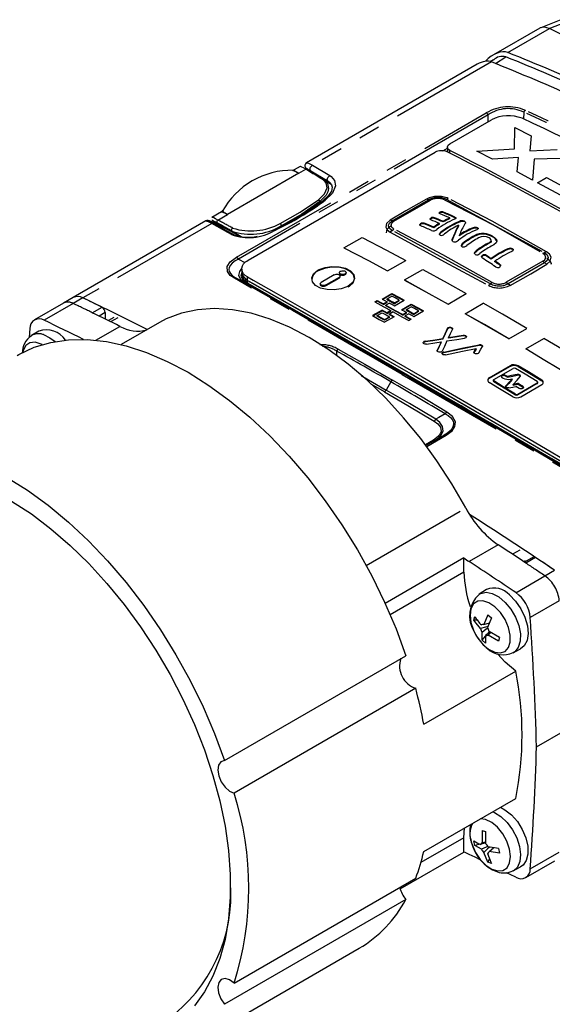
# Model space of a CAD drawing. Extents: x 5 to 415, y 5 to 292.
# Tile 11 of 29: x 176 to 208, y 34 to 92. Entities that reach past the tile are written whole.
import ezdxf

# ---------------------------------------------------------------- set-up
doc = ezdxf.new("R2010")
doc.units = 0
doc.linetypes.add('PHANTOM', pattern=[12.7, 6.35, -1.27, 1.27, -1.27, 1.27, -1.27])
doc.layers.get('0').update_dxf_attribs({"linetype": 'CONTINUOUS'})

msp = doc.modelspace()

# ---------------------------------------------------------------- linework, layer by layer
at = {"color": 7, "linetype": 'CONTINUOUS'}
for p, q in [((208.007, 91.66), (206.843, 91.189)), ((206.784, 91.17), (204.079, 89.609)), ((207.345, 91.14), (207.342, 91.141)), ((204.073, 89.318), (203.893, 89.198)), ((203.129, 89.06), (193.158, 83.304)), ((201.523, 84.4), (203.96, 85.807)), ((201.385, 84.197), (201.396, 83.985)), ((189.74, 77.611), (200.662, 83.917)), ((201.396, 83.986), (201.399, 83.927)), ((201.407, 83.94), (201.403, 83.985)), ((192.773, 83.082), (192.428, 82.882)), ((194.618, 82.015), (194.166, 82.315)), ((194.127, 81.097), (194.13, 81.099)), ((188.184, 80.432), (187.625, 80.11)), ((200.412, 80.029), (200.41, 80.062)), ((200.629, 80.047), (200.627, 80.089)), ((200.948, 80.373), (200.915, 80.353)), ((200.948, 80.373), (200.947, 80.407)), ((201.169, 80.374), (201.168, 80.416)), ((201.523, 80.039), (201.521, 80.081)), ((201.825, 80.09), (201.823, 80.133)), ((187.267, 79.903), (179.514, 75.427)), ((188.907, 79.2), (187.752, 79.772)), ((187.838, 79.788), (189.296, 78.986)), ((191.303, 79.399), (191.207, 79.354)), ((191.305, 79.401), (191.303, 79.399)), ((191.656, 79.574), (191.685, 79.618)), ((199.818, 79.699), (199.816, 79.741)), ((200.038, 79.725), (200.037, 79.767)), ((200.586, 79.496), (200.584, 79.538)), ((200.921, 79.719), (200.919, 79.76)), ((201.133, 79.843), (201.131, 79.885)), ((202.035, 79.616), (202.033, 79.658)), ((202.085, 79.833), (202.084, 79.875)), ((202.887, 79.459), (202.886, 79.501)), ((203.152, 79.459), (203.151, 79.502)), ((195.342, 78.33), (196.403, 78.943)), ((201.708, 78.87), (201.707, 78.912)), ((202.089, 79.039), (202.088, 79.08)), ((203.538, 79.13), (203.537, 79.172)), ((204.018, 78.971), (204.017, 79.013)), ((195.342, 78.33), (195.342, 78.327)), ((202.295, 78.556), (202.294, 78.598)), ((203.948, 78.726), (203.947, 78.791)), ((204.919, 78.23), (204.918, 78.272)), ((205.201, 78.229), (205.2, 78.27)), ((203.059, 78.105), (203.058, 78.147)), ((203.43, 77.846), (203.429, 77.888)), ((203.67, 77.847), (203.669, 77.889)), ((203.937, 77.67), (203.67, 77.846)), ((203.937, 77.671), (203.936, 77.712)), ((189.368, 77.087), (189.379, 76.875)), ((197.89, 76.987), (198.951, 77.599)), ((197.89, 76.984), (198.951, 77.596)), ((198.951, 77.599), (198.951, 77.596)), ((204.167, 77.516), (204.167, 77.557)), ((204.434, 77.334), (204.434, 77.376)), ((189.371, 76.87), (189.38, 76.704)), ((194.774, 76.754), (194.011, 76.314)), ((195.057, 76.605), (194.294, 76.164)), ((194.295, 76.123), (195.059, 76.564)), ((195.071, 76.877), (195.073, 76.835)), ((195.116, 76.645), (195.114, 76.687)), ((195.469, 76.849), (195.468, 76.891)), ((197.89, 76.987), (197.89, 76.984)), ((198.881, 76.452), (199.942, 77.064)), ((193.954, 76.233), (193.956, 76.19)), ((198.881, 76.452), (198.882, 76.449)), ((179.514, 75.427), (178.948, 75.101)), ((197.577, 75.338), (198.143, 75.665)), ((198.143, 75.623), (197.614, 75.318)), ((197.858, 75.342), (198.143, 75.507)), ((198.143, 75.623), (198.143, 75.665)), ((201.431, 75.044), (202.492, 75.656)), ((201.431, 75.041), (202.492, 75.653)), ((202.492, 75.656), (202.492, 75.653)), ((178.948, 75.101), (177.251, 74.121)), ((197.15, 75.171), (197.29, 75.252)), ((197.291, 75.211), (197.187, 75.151)), ((197.291, 75.211), (197.29, 75.252)), ((197.861, 75.183), (197.645, 75.059)), ((197.646, 75.017), (197.645, 75.059)), ((197.646, 75.017), (197.862, 75.142)), ((198.001, 75.106), (197.786, 74.982)), ((197.787, 74.94), (197.786, 74.982)), ((197.859, 75.301), (197.858, 75.342)), ((197.862, 75.142), (197.861, 75.183)), ((198.285, 74.95), (198.851, 75.277)), ((198.285, 75.108), (198.57, 75.273)), ((198.286, 75.067), (198.285, 75.108)), ((198.571, 75.232), (198.286, 75.067)), ((198.571, 75.232), (198.57, 75.273)), ((198.71, 74.716), (199.276, 75.042)), ((199.276, 75.001), (198.747, 74.695)), ((198.991, 74.719), (199.276, 74.883)), ((199.276, 75.001), (199.276, 75.042)), ((201.431, 75.044), (201.431, 75.041)), ((202.423, 74.484), (203.484, 75.096)), ((181.389, 74.552), (181.389, 74.168)), ((181.896, 74.254), (181.569, 74.077)), ((197.572, 74.698), (197.006, 74.371)), ((197.043, 74.351), (197.573, 74.657)), ((197.287, 74.375), (197.572, 74.54)), ((197.288, 74.334), (197.287, 74.375)), ((197.573, 74.657), (197.572, 74.698)), ((198.28, 74.307), (197.714, 73.981)), ((197.714, 74.139), (197.999, 74.304)), ((198, 74.263), (197.715, 74.098)), ((198.071, 74.666), (197.856, 74.542)), ((197.856, 74.501), (198.072, 74.625)), ((197.856, 74.501), (197.856, 74.542)), ((198.212, 74.589), (197.996, 74.464)), ((197.997, 74.423), (197.996, 74.464)), ((198, 74.263), (197.999, 74.304)), ((198.072, 74.625), (198.071, 74.666)), ((198.994, 74.558), (198.778, 74.434)), ((198.779, 74.392), (198.778, 74.434)), ((198.779, 74.392), (198.995, 74.517)), ((199.135, 74.48), (198.919, 74.355)), ((198.92, 74.314), (198.919, 74.355)), ((198.992, 74.677), (198.991, 74.719)), ((198.995, 74.517), (198.994, 74.558)), ((199.418, 74.322), (199.984, 74.648)), ((199.418, 74.481), (199.703, 74.646)), ((199.419, 74.44), (199.418, 74.481)), ((199.704, 74.605), (199.419, 74.44)), ((199.704, 74.605), (199.703, 74.646)), ((202.423, 74.484), (202.423, 74.481)), ((184.555, 73.964), (182.325, 72.677)), ((197.715, 74.098), (197.714, 74.139)), ((199.133, 74.077), (199.274, 74.158)), ((176.985, 73.61), (176.948, 73.093)), ((177.501, 73.467), (177.085, 73.202)), ((201.452, 73.046), (201.452, 73.087)), ((204.974, 73.011), (206.035, 73.624)), ((204.974, 73.008), (206.034, 73.62)), ((206.035, 73.624), (206.034, 73.62)), ((201.028, 72.801), (201.028, 72.842)), ((201.117, 72.994), (201.117, 73.035)), ((204.974, 73.011), (204.974, 73.008)), ((205.966, 72.426), (207.026, 73.039)), ((203.058, 72.408), (203.058, 72.449)), ((205.966, 72.426), (205.966, 72.423)), ((203.827, 70.732), (205.065, 71.447)), ((205.064, 71.406), (203.827, 70.692)), ((204.093, 70.636), (205.224, 71.289)), ((204.578, 70.757), (204.644, 70.717)), ((204.895, 70.776), (204.895, 70.816)), ((204.065, 70.596), (204.065, 70.555)), ((204.803, 70.225), (204.795, 70.212)), ((205.07, 70.657), (205.18, 70.679)), ((205.18, 70.638), (205.18, 70.679)), ((205.228, 70.313), (205.478, 70.364)), ((205.228, 70.313), (205.229, 70.354)), ((205.479, 70.404), (205.229, 70.354)), ((205.573, 70.12), (205.387, 70.233)), ((206.64, 70.395), (205.508, 69.742)), ((205.509, 69.782), (206.641, 70.435)), ((205.669, 69.622), (206.906, 70.337)), ((206.668, 70.435), (206.669, 70.476)), ((201.204, 67.389), (200.139, 66.774)), ((202.355, 60.219), (197.748, 57.56)), ((202.355, 59.381), (202.355, 60.219)), ((206.402, 60.257), (205.894, 59.964)), ((203.664, 58.363), (203.248, 58.099)), ((202.939, 56.572), (202.987, 56.783)), ((203.137, 56.57), (202.939, 56.572)), ((203.75, 56.89), (203.521, 56.318)), ((203.521, 56.318), (203.841, 56.426)), ((203.957, 56.715), (203.728, 56.143)), ((203.75, 56.89), (203.957, 56.715)), ((203.468, 56.326), (203.37, 56.297)), ((203.413, 55.418), (203.416, 55.859)), ((203.722, 55.762), (203.847, 55.901)), ((203.773, 55.705), (203.918, 55.859)), ((204.43, 55.56), (203.821, 55.916)), ((203.413, 55.418), (203.621, 55.65)), ((203.619, 55.243), (203.413, 55.418)), ((204.382, 55.35), (203.773, 55.705)), ((204.43, 55.56), (204.382, 55.35)), ((203.648, 54.98), (203.73, 54.918)), ((205.226, 54.672), (205.663, 54.9)), ((188.353, 48.379), (198.959, 54.502)), ((200.004, 50.494), (205.378, 53.597)), ((199.534, 52.598), (188.927, 46.475)), ((206.598, 49.175), (208.295, 50.155)), ((200.004, 43.059), (205.378, 46.161)), ((202.355, 43.867), (202.393, 44.438)), ((202.355, 43.029), (202.355, 43.867)), ((203.413, 44.291), (203.619, 44.227)), ((203.413, 44.291), (203.416, 43.585)), ((203.619, 44.227), (203.622, 43.522)), ((202.987, 43.417), (202.939, 43.683)), ((203.29, 43.481), (202.987, 43.417)), ((203.416, 43.585), (203.622, 43.634)), ((203.622, 43.551), (203.439, 43.513)), ((204.382, 43.24), (203.773, 43.327)), ((203.821, 43.061), (204.074, 43.284)), ((204.382, 43.24), (204.43, 42.974)), ((198.628, 40.877), (202.355, 43.029)), ((203.75, 42.43), (203.521, 43.004)), ((203.795, 43.005), (203.728, 42.941)), ((203.75, 42.43), (203.853, 42.612)), ((204.43, 42.974), (203.821, 43.061)), ((203.957, 42.366), (203.75, 42.43)), ((205.226, 41.934), (205.663, 42.162)), ((205.963, 41.536), (207.66, 42.516)), ((188.927, 35.375), (199.534, 41.498)), ((198.959, 40.258), (188.353, 34.135)), ((185.626, 31.282), (196.232, 37.405))]:
    msp.add_line(p, q, dxfattribs=at)
at = {"color": 8, "linetype": 'PHANTOM'}
for p, q in [((204.918, 89.739), (207.345, 91.14)), ((203.968, 89.19), (193.507, 83.151)), ((204.202, 89.097), (204.801, 89.482)), ((189.065, 77.783), (203.661, 86.209)), ((203.769, 86.101), (189.173, 77.675)), ((203.767, 85.696), (203.769, 86.101)), ((205.844, 86.259), (205.842, 85.853)), ((205.307, 84.109), (205.33, 85.354)), ((205.33, 85.354), (206.278, 84.868)), ((206.278, 84.868), (206.201, 83.99)), ((201.122, 83.999), (201.387, 84.152)), ((201.396, 83.988), (201.338, 83.954)), ((201.531, 83.862), (201.522, 84.019)), ((203.112, 83.987), (205.307, 84.109)), ((204.024, 83.518), (203.112, 83.987)), ((206.201, 83.99), (207.798, 84.074)), ((205.545, 83.611), (204.024, 83.518)), ((205.456, 82.771), (205.545, 83.611)), ((206.465, 83.504), (206.369, 82.287)), ((208.747, 83.571), (206.465, 83.504)), ((192.698, 82.684), (193.104, 82.919)), ((193.507, 83.151), (194.512, 82.548)), ((192.698, 82.684), (188.531, 80.279)), ((194.417, 82.209), (193.413, 82.812)), ((206.369, 82.287), (205.456, 82.771)), ((206.653, 82.135), (207.183, 82.441)), ((207.183, 82.441), (208.998, 81.458)), ((194.497, 82.156), (194.417, 82.209)), ((209.175, 80.762), (206.653, 82.135)), ((198.163, 79.91), (200.289, 81.138)), ((198.259, 79.881), (200.395, 81.114)), ((200.289, 81.138), (200.167, 81.177)), ((200.289, 81.138), (200.395, 81.114)), ((201.319, 81.166), (201.212, 81.136)), ((201.319, 81.166), (201.441, 81.213)), ((201.319, 81.166), (207.06, 78.051)), ((187.972, 79.956), (188.531, 80.279)), ((187.61, 79.747), (180.087, 75.404)), ((188.559, 79.222), (187.61, 79.747)), ((187.716, 79.754), (188.664, 79.229)), ((191.686, 79.621), (191.626, 79.591)), ((198.163, 79.91), (198.036, 79.947)), ((198.163, 79.91), (198.259, 79.881)), ((198.163, 79.345), (198.258, 79.431)), ((188.773, 79.103), (188.559, 79.222)), ((188.664, 79.229), (188.969, 79.077)), ((188.664, 79.229), (188.878, 79.111)), ((189.325, 78.982), (188.794, 79.311)), ((198.163, 79.345), (198.037, 79.248)), ((203.904, 76.229), (198.163, 79.345)), ((201.01, 79.202), (201.009, 79.244)), ((202.954, 78.994), (202.953, 79.035)), ((203.735, 78.545), (203.734, 78.586)), ((189.173, 77.675), (189.549, 77.467)), ((206.963, 78.015), (207.06, 78.051)), ((207.187, 78.095), (207.06, 78.051)), ((206.963, 77.55), (204.827, 76.317)), ((207.061, 77.464), (204.934, 76.236)), ((206.963, 77.55), (207.061, 77.464)), ((207.189, 77.367), (207.061, 77.464)), ((189.577, 76.261), (189.039, 76.557)), ((189.705, 76.431), (189.694, 76.641)), ((193.824, 76.981), (193.822, 77.023)), ((195.059, 76.564), (195.057, 76.605)), ((195.413, 76.768), (195.411, 76.809)), ((189.713, 76.263), (189.705, 76.431)), ((194.295, 76.123), (194.294, 76.164)), ((203.783, 76.13), (203.904, 76.229)), ((204.01, 76.31), (203.904, 76.229)), ((204.827, 76.317), (204.934, 76.236)), ((205.058, 76.137), (204.934, 76.236)), ((180.087, 75.404), (179.521, 75.077)), ((179.521, 75.077), (177.824, 74.098)), ((180.633, 74.539), (181.199, 74.866)), ((181.389, 74.552), (181.03, 74.345)), ((182.116, 74.24), (181.697, 74.014)), ((180.847, 72.936), (182.246, 73.743)), ((201.432, 73.626), (201.431, 73.667)), ((201.393, 73.587), (201.393, 73.628)), ((202.317, 73.18), (202.317, 73.221)), ((200.017, 72.81), (200.017, 72.851)), ((200.085, 72.832), (200.085, 72.873)), ((203.246, 72.633), (203.246, 72.673)), ((194.91, 72.301), (194.902, 72.03)), ((200.797, 72.302), (200.797, 72.343)), ((201.117, 72.179), (201.117, 72.22)), ((201.171, 72.199), (201.171, 72.24)), ((202.944, 72.209), (202.945, 72.25)), ((205.064, 71.406), (205.065, 71.447)), ((205.524, 71.401), (205.525, 71.442)), ((199.132, 70.792), (198.848, 70.945)), ((204.577, 70.841), (204.578, 70.882)), ((204.789, 70.839), (204.79, 70.879)), ((205.455, 70.889), (205.456, 70.93)), ((197.702, 69.921), (196.939, 70.358)), ((198.084, 70.504), (197.8, 70.023)), ((203.827, 70.692), (203.827, 70.732)), ((204.092, 70.512), (204.093, 70.553)), ((204.803, 70.225), (204.804, 70.266)), ((205.478, 70.364), (205.479, 70.404)), ((205.53, 70.356), (205.531, 70.397)), ((205.785, 70.202), (205.786, 70.243)), ((206.64, 70.395), (206.641, 70.435)), ((206.905, 70.569), (206.906, 70.609)), ((205.367, 69.744), (205.368, 69.784)), ((205.508, 69.742), (205.509, 69.782)), ((200.177, 66.724), (201.308, 67.377)), ((200.568, 67.093), (200.102, 66.824)), ((196.64, 59.776), (202.46, 63.136)), ((204.362, 60.976), (202.665, 59.996)), ((205.623, 60.67), (205.198, 60.424)), ((205.832, 60.004), (205.951, 60.073)), ((206.541, 60.236), (205.975, 59.91)), ((202.355, 59.381), (198.043, 56.892)), ((207.087, 59.164), (207.653, 59.49)), ((205.39, 58.184), (207.087, 59.164)), ((207.926, 57.708), (206.229, 56.728)), ((203.622, 44.935), (203.323, 44.975)), ((202.355, 43.867), (199.838, 42.414)), ((206.229, 42.047), (207.926, 43.027))]:
    msp.add_line(p, q, dxfattribs=at)
at = {"color": 8, "linetype": 'PHANTOM', "flags": 128}
for points in [[(207.342, 91.141), (208.282, 91.52), (208.493, 91.606)], [(192.698, 82.684), (192.653, 82.711), (192.629, 82.724), (192.586, 82.748), (192.527, 82.779), (192.45, 82.818), (192.357, 82.856), (192.362, 82.844)], [(192.432, 82.875), (192.422, 82.878), (192.473, 82.825), (192.536, 82.783), (192.587, 82.75), (192.589, 82.749), (192.63, 82.725), (192.654, 82.711), (192.698, 82.684)], [(193.413, 82.812), (193.35, 82.85), (193.218, 82.926), (193.151, 82.96), (193.197, 82.92), (193.383, 82.792)], [(193.163, 83.298), (193.161, 83.305), (193.264, 83.278), (193.43, 83.195), (193.507, 83.151)], [(193.413, 82.812), (193.385, 82.84), (193.368, 82.88), (193.364, 82.929), (193.372, 82.982), (193.393, 83.034), (193.424, 83.083), (193.463, 83.123), (193.507, 83.151)], [(193.85, 81.143), (194.2, 81.486), (194.351, 81.843), (194.305, 82.104), (194.144, 82.29), (194.08, 82.332)], [(194.512, 82.548), (194.586, 82.498), (194.783, 82.274), (194.841, 81.958), (194.663, 81.526), (194.241, 81.108)], [(194.417, 82.209), (194.389, 82.237), (194.372, 82.277), (194.368, 82.325), (194.377, 82.378), (194.398, 82.431), (194.429, 82.479), (194.468, 82.519), (194.512, 82.548)], [(191.616, 79.754), (192.783, 80.421), (193.85, 81.143)], [(200.167, 81.177), (198.963, 80.493), (198.036, 79.947)], [(201.212, 81.136), (204.098, 79.647), (206.963, 78.015)], [(207.187, 78.095), (204, 79.888), (201.441, 81.213)], [(193.934, 81.03), (192.87, 80.301), (191.685, 79.618)], [(188.25, 80.498), (188.247, 80.496), (188.262, 80.464), (188.315, 80.414), (188.374, 80.373), (188.426, 80.341), (188.467, 80.316), (188.479, 80.308), (188.531, 80.279)], [(187.61, 79.747), (187.503, 79.803), (187.414, 79.848), (187.349, 79.878), (187.302, 79.897), (187.268, 79.903), (187.268, 79.901)], [(187.605, 79.843), (187.545, 79.872), (187.476, 79.902), (187.476, 79.892), (187.556, 79.844), (187.716, 79.754)], [(188.794, 79.311), (188.778, 79.327), (188.77, 79.351), (188.77, 79.38), (188.778, 79.412), (188.794, 79.441), (188.803, 79.453), (188.838, 79.482)], [(198.036, 79.947), (197.831, 79.758), (197.783, 79.544), (197.864, 79.383), (198.037, 79.248)], [(198.163, 79.345), (198.005, 79.468), (197.95, 79.619), (197.963, 79.698), (198.005, 79.775), (198.163, 79.91)], [(198.258, 79.431), (198.188, 79.475), (198.136, 79.528), (198.093, 79.648), (198.137, 79.772), (198.189, 79.829), (198.259, 79.881)], [(204.01, 76.31), (201.12, 77.928), (198.258, 79.431)], [(198.037, 79.248), (201.223, 77.513), (203.783, 76.13)], [(188.934, 76.551), (188.694, 76.72), (188.526, 76.948), (188.515, 77.231), (188.69, 77.504), (189.065, 77.783)], [(189.173, 77.675), (188.976, 77.562), (188.808, 77.433), (188.704, 77.317), (188.637, 77.19), (188.616, 77.071), (188.639, 76.948), (188.646, 76.932), (188.71, 76.823), (188.808, 76.719), (188.915, 76.635), (189.039, 76.557)], [(206.963, 78.015), (207.034, 77.965), (207.086, 77.907), (207.129, 77.781), (207.086, 77.656), (207.033, 77.599), (206.963, 77.55)], [(207.06, 78.051), (207.219, 77.916), (207.274, 77.757), (207.26, 77.676), (207.218, 77.599), (207.061, 77.464)], [(207.189, 77.367), (207.394, 77.559), (207.442, 77.782), (207.361, 77.951), (207.187, 78.095)], [(189.577, 76.261), (189.32, 76.461), (189.2, 76.71), (189.245, 76.953), (189.371, 77.125)], [(205.058, 76.137), (206.262, 76.82), (207.189, 77.367)], [(198.75, 70.934), (197.155, 71.854), (195.573, 72.763), (193.888, 73.729), (192.22, 74.682), (190.568, 75.623), (188.934, 76.551)], [(189.039, 76.557), (192.323, 74.69), (195.674, 72.773), (198.848, 70.945)], [(189.348, 76.818), (189.321, 76.685), (189.435, 76.457), (189.682, 76.268)], [(189.682, 76.268), (191.316, 75.34), (192.968, 74.399), (194.636, 73.445), (196.32, 72.479), (197.769, 71.646), (199.23, 70.803)], [(177.78, 73.26), (178.159, 73.082), (178.459, 72.856)], [(177.696, 72.674), (177.634, 72.707), (177.29, 72.812), (176.986, 72.783), (176.747, 72.62), (176.596, 72.339), (176.568, 72.228)], [(195.007, 72.404), (196.551, 71.539), (198.182, 70.606)], [(196.374, 70.839), (196.435, 70.805), (197.8, 70.023)], [(198.75, 70.934), (201.981, 69.064), (205.512, 67.009), (209.099, 64.909)], [(209.19, 64.925), (205.605, 67.023), (202.076, 69.076), (198.848, 70.945)], [(209.284, 64.952), (207.488, 66.004), (205.706, 67.045), (203.939, 68.074), (202.186, 69.093), (200.703, 69.952), (199.23, 70.803)], [(201.358, 68.738), (199.813, 69.656), (198.182, 70.606)], [(197.702, 69.921), (199.066, 69.126), (200.608, 68.213)], [(200.707, 68.315), (199.165, 69.229), (197.8, 70.023)], [(201.259, 68.636), (200.89, 68.422), (200.84, 68.393), (200.707, 68.315)], [(201.259, 68.636), (201.43, 68.532), (201.577, 68.412), (201.681, 68.282), (201.742, 68.136), (201.749, 68.006), (201.712, 67.872), (201.644, 67.754), (201.546, 67.64), (201.39, 67.51), (201.204, 67.389)], [(201.308, 67.377), (201.658, 67.639), (201.829, 67.885), (201.858, 68.173), (201.686, 68.481), (201.358, 68.738)], [(200.608, 68.213), (200.832, 68.049), (200.986, 67.848), (201.023, 67.598), (200.971, 67.458), (200.868, 67.321), (200.568, 67.093)], [(200.671, 67.082), (200.981, 67.32), (201.14, 67.62), (201.1, 67.897), (200.939, 68.125), (200.707, 68.315)], [(203.245, 58.097), (203.332, 58.144), (203.649, 58.206), (204.011, 58.134), (204.392, 57.933), (204.763, 57.619), (205.097, 57.214), (205.368, 56.749), (205.558, 56.257), (205.652, 55.777), (205.643, 55.342), (205.531, 54.986), (205.325, 54.735), (205.226, 54.672)], [(204.161, 57.361), (203.809, 57.597), (203.465, 57.707), (203.158, 57.682), (202.917, 57.525), (202.762, 57.248), (202.708, 56.877), (202.759, 56.444), (202.91, 55.989), (203.03, 55.746)], [(203.669, 54.972), (203.797, 54.878), (204.149, 54.703), (204.478, 54.66), (204.755, 54.752), (204.955, 54.972), (205.061, 55.3), (205.063, 55.706), (204.961, 56.155), (204.764, 56.607), (204.489, 57.021), (204.161, 57.361)], [(204.035, 45.386), (204.131, 45.345), (204.512, 45.106), (204.874, 44.76), (205.191, 44.333), (205.439, 43.855), (205.599, 43.364), (205.66, 42.894), (205.618, 42.481), (205.475, 42.156), (205.242, 41.942), (205.22, 41.931)]]:
    msp.add_lwpolyline(points, dxfattribs=at)
at = {"color": 7, "linetype": 'CONTINUOUS', "flags": 128}
for points in [[(207.342, 91.141), (207.053, 91.228), (206.8, 91.179), (206.787, 91.166)], [(201.522, 84.019), (201.446, 84.071), (201.396, 84.145), (201.388, 84.236), (201.439, 84.334), (201.523, 84.4)], [(192.428, 82.884), (192.388, 82.864), (192.357, 82.858)], [(193.161, 83.302), (193.138, 83.291), (193.088, 83.238), (193.059, 83.168), (193.056, 83.108), (193.067, 83.06), (193.084, 83.025), (193.1, 83.002), (193.112, 82.987), (193.126, 82.974), (193.148, 82.956), (193.238, 82.891), (193.351, 82.814)], [(194.139, 82.333), (194.207, 82.286), (194.384, 82.085), (194.441, 81.8), (194.397, 81.605), (194.294, 81.408), (193.934, 81.03)], [(194.494, 82.155), (194.498, 82.152), (194.612, 82.02), (194.654, 81.867), (194.606, 81.64), (194.437, 81.379), (194.154, 81.117), (194.129, 81.1)], [(194.496, 82.149), (194.481, 82.166), (194.417, 82.209)], [(188.245, 80.503), (188.187, 80.434), (188.184, 80.433)], [(200.415, 79.965), (200.376, 79.988), (200.366, 80.008), (200.37, 80.03), (200.39, 80.056), (200.41, 80.071)], [(200.955, 80.316), (200.915, 80.342), (200.902, 80.365), (200.905, 80.382), (200.921, 80.399), (200.947, 80.414)], [(201.824, 80.131), (201.875, 80.097), (201.889, 80.074), (201.886, 80.055), (201.863, 80.033), (201.794, 79.999)], [(201.891, 80.027), (201.891, 80.027), (201.881, 80.051), (201.84, 80.082), (201.825, 80.09)], [(187.605, 79.843), (187.524, 79.882), (187.456, 79.911), (187.404, 79.926), (187.375, 79.929), (187.329, 79.926), (187.272, 79.906), (187.267, 79.902)], [(187.752, 79.772), (187.656, 79.819), (187.605, 79.843)], [(187.972, 79.956), (187.951, 79.941), (187.932, 79.92), (187.917, 79.896), (187.907, 79.869), (187.903, 79.842), (187.906, 79.818), (187.914, 79.798), (187.928, 79.784)], [(199.826, 79.62), (199.788, 79.642), (199.774, 79.664), (199.775, 79.688), (199.79, 79.716), (199.816, 79.741)], [(199.818, 79.699), (199.789, 79.671), (199.781, 79.653)], [(202.393, 79.883), (202.428, 79.857), (202.448, 79.82), (202.436, 79.769), (202.414, 79.733)], [(203.151, 79.501), (203.175, 79.48), (203.185, 79.457), (203.178, 79.434), (203.154, 79.413), (203.097, 79.386)], [(203.173, 79.441), (203.17, 79.446), (203.152, 79.459)], [(196.403, 78.943), (197.829, 78.196), (198.951, 77.599)], [(200.958, 79.069), (200.936, 79.088), (200.924, 79.113), (200.924, 79.146), (200.943, 79.182), (201.009, 79.243)], [(201.706, 78.692), (201.681, 78.714), (201.664, 78.754), (201.67, 78.82), (201.707, 78.91)], [(201.708, 78.869), (201.681, 78.808), (201.667, 78.741)], [(203.734, 78.586), (203.841, 78.645), (203.924, 78.713), (203.947, 78.768), (203.933, 78.826), (203.885, 78.877), (203.823, 78.919)], [(204.017, 79.012), (204.154, 78.919), (204.25, 78.813), (204.275, 78.718), (204.236, 78.628), (204.095, 78.514), (203.945, 78.426)], [(195.342, 78.33), (196.769, 77.584), (197.89, 76.987)], [(195.342, 78.327), (196.769, 77.581), (197.89, 76.984)], [(202.243, 78.397), (202.216, 78.423), (202.204, 78.454), (202.207, 78.493), (202.229, 78.534), (202.295, 78.597)], [(202.295, 78.556), (202.229, 78.492), (202.207, 78.449), (202.207, 78.438)], [(203.944, 78.729), (203.941, 78.7), (203.903, 78.648), (203.735, 78.544)], [(205.2, 78.269), (205.226, 78.244), (205.239, 78.216), (205.237, 78.185), (205.216, 78.157), (205.149, 78.117)], [(203.007, 77.943), (202.98, 77.972), (202.968, 78.005), (202.972, 78.046), (202.995, 78.086), (203.059, 78.146)], [(203.059, 78.105), (202.993, 78.042), (202.986, 78.029)], [(203.44, 77.721), (203.398, 77.762), (203.382, 77.802), (203.385, 77.833), (203.403, 77.863), (203.429, 77.887)], [(203.43, 77.846), (203.396, 77.812), (203.389, 77.798)], [(207.191, 77.725), (207.364, 77.582), (207.444, 77.413), (207.438, 77.366)], [(189.694, 76.641), (189.573, 76.723), (189.477, 76.819), (189.412, 76.919), (189.375, 77.027), (189.37, 77.149), (189.403, 77.275), (189.475, 77.393), (189.588, 77.506), (189.659, 77.56), (189.74, 77.611)], [(193.822, 77.023), (193.896, 77.062), (194.243, 77.186), (194.64, 77.244), (195.057, 77.229), (195.439, 77.134), (195.727, 76.98), (195.912, 76.768), (195.952, 76.542), (195.853, 76.309), (195.592, 76.09)], [(195.593, 76.048), (195.662, 76.091), (195.872, 76.292), (195.955, 76.516), (195.902, 76.747), (195.71, 76.952), (195.415, 77.102), (195.021, 77.192), (194.613, 77.2), (194.198, 77.132), (193.824, 76.981)], [(204.434, 77.375), (204.481, 77.33), (204.494, 77.302), (204.491, 77.272), (204.468, 77.237), (204.443, 77.216)], [(189.705, 76.431), (189.471, 76.622), (189.373, 76.849), (189.377, 76.87)], [(189.713, 76.263), (189.48, 76.455), (189.382, 76.681), (189.386, 76.702)], [(189.694, 76.641), (190.029, 76.451), (191.376, 75.686), (194.105, 74.131), (196.88, 72.54), (199.909, 70.794), (202.988, 69.01), (206.119, 67.186), (209.296, 65.325)], [(195.592, 76.09), (195.518, 76.051), (195.17, 75.927), (194.774, 75.871), (194.356, 75.888), (193.974, 75.984), (193.686, 76.138), (193.502, 76.349), (193.462, 76.573), (193.561, 76.804), (193.822, 77.023)], [(194.774, 76.754), (194.825, 76.775), (194.885, 76.787), (194.955, 76.788), (195.021, 76.776), (195.069, 76.754), (195.103, 76.723), (195.114, 76.688), (195.105, 76.651), (195.072, 76.615), (195.057, 76.605)], [(195.411, 76.809), (195.37, 76.791), (195.312, 76.778), (195.243, 76.775), (195.175, 76.785), (195.124, 76.805), (195.087, 76.835), (195.072, 76.87), (195.077, 76.906), (195.106, 76.943), (195.128, 76.959)], [(195.076, 76.835), (195.076, 76.816), (195.102, 76.78), (195.144, 76.755), (195.202, 76.737), (195.266, 76.733), (195.332, 76.74), (195.396, 76.759), (195.413, 76.768)], [(195.128, 76.959), (195.169, 76.977), (195.227, 76.99), (195.296, 76.993), (195.364, 76.983), (195.415, 76.963), (195.452, 76.933), (195.467, 76.898), (195.462, 76.862), (195.433, 76.825), (195.411, 76.809)], [(199.942, 77.064), (201.37, 76.282), (202.492, 75.656)], [(199.132, 70.792), (197.67, 71.635), (196.22, 72.469), (194.534, 73.436), (192.865, 74.39), (191.212, 75.332), (189.577, 76.261)], [(189.705, 76.431), (194.398, 73.759), (199.229, 70.983), (204.191, 68.105), (206.723, 66.628), (209.285, 65.128)], [(189.705, 76.431), (190.043, 76.239), (191.404, 75.467), (192.776, 74.685), (194.16, 73.895), (195.556, 73.096), (196.258, 72.693), (197.67, 71.882), (199.093, 71.061), (199.808, 70.648), (201.247, 69.816), (202.697, 68.975), (204.157, 68.126), (204.89, 67.699), (206.365, 66.838), (207.82, 65.987), (209.285, 65.128)], [(189.713, 76.263), (192.038, 74.942), (196.795, 72.221), (201.689, 69.396), (206.714, 66.47), (209.276, 64.97)], [(194.294, 76.164), (194.243, 76.143), (194.184, 76.132), (194.115, 76.131), (194.047, 76.143), (193.997, 76.165), (193.966, 76.196), (193.954, 76.23), (193.963, 76.268), (193.996, 76.304), (194.011, 76.314)], [(193.958, 76.191), (193.957, 76.178), (193.978, 76.141), (194.019, 76.112), (194.073, 76.095), (194.135, 76.088), (194.203, 76.093), (194.269, 76.11), (194.295, 76.123)], [(198.881, 76.452), (200.309, 75.669), (201.431, 75.044)], [(198.882, 76.449), (200.309, 75.666), (201.431, 75.041)], [(198.143, 75.665), (198.539, 75.448), (198.851, 75.277)], [(198.815, 75.256), (198.455, 75.453), (198.143, 75.623)], [(198.57, 75.273), (198.331, 75.404), (198.143, 75.507)], [(202.46, 63.136), (201.652, 64.538), (200.772, 65.892), (199.828, 67.185), (198.828, 68.406), (197.781, 69.545), (196.696, 70.593), (195.582, 71.539), (194.448, 72.377), (193.304, 73.098), (192.161, 73.697), (191.027, 74.169), (189.912, 74.509), (188.827, 74.714), (187.78, 74.784), (186.781, 74.717), (185.837, 74.514), (184.957, 74.176), (184.555, 73.964)], [(197.15, 75.171), (197.666, 74.889), (198.071, 74.666)], [(197.29, 75.252), (197.489, 75.144), (197.645, 75.059)], [(197.646, 75.017), (197.447, 75.126), (197.291, 75.211)], [(197.577, 75.338), (197.736, 75.251), (197.861, 75.183)], [(197.786, 74.982), (198.342, 74.676), (198.778, 74.434)], [(198.779, 74.392), (198.223, 74.7), (197.787, 74.94)], [(198.285, 75.108), (198.046, 75.24), (197.858, 75.342)], [(197.859, 75.301), (198.098, 75.17), (198.286, 75.067)], [(198.001, 75.106), (198.16, 75.019), (198.285, 74.95)], [(199.276, 75.042), (199.672, 74.822), (199.984, 74.648)], [(199.948, 74.627), (199.588, 74.828), (199.276, 75.001)], [(199.703, 74.646), (199.464, 74.779), (199.276, 74.883)], [(206.035, 73.624), (204.606, 74.454), (203.484, 75.096)], [(197.006, 74.371), (197.403, 74.153), (197.714, 73.981)], [(197.287, 74.375), (197.526, 74.243), (197.714, 74.139)], [(197.715, 74.098), (197.476, 74.23), (197.288, 74.334)], [(197.572, 74.698), (197.731, 74.611), (197.856, 74.542)], [(197.572, 74.54), (197.811, 74.408), (197.999, 74.304)], [(197.856, 74.501), (197.698, 74.588), (197.573, 74.657)], [(197.996, 74.464), (198.155, 74.376), (198.28, 74.307)], [(198.244, 74.286), (198.122, 74.354), (197.997, 74.423)], [(198.212, 74.589), (198.728, 74.303), (199.133, 74.077)], [(198.71, 74.716), (198.869, 74.627), (198.994, 74.558)], [(198.919, 74.355), (199.118, 74.245), (199.274, 74.158)], [(199.238, 74.137), (199.076, 74.227), (198.92, 74.314)], [(199.418, 74.481), (199.179, 74.614), (198.991, 74.719)], [(198.992, 74.677), (199.231, 74.545), (199.419, 74.44)], [(199.135, 74.48), (199.294, 74.391), (199.418, 74.322)], [(204.974, 73.011), (203.546, 73.842), (202.423, 74.484)], [(204.974, 73.008), (203.546, 73.838), (202.423, 74.481)], [(201.431, 73.667), (201.47, 73.683), (201.516, 73.691), (201.567, 73.69), (201.61, 73.68), (201.646, 73.662), (201.676, 73.635), (201.687, 73.603), (201.683, 73.584)], [(201.393, 73.628), (201.238, 73.296), (201.117, 73.035)], [(201.117, 72.994), (201.272, 73.326), (201.393, 73.587)], [(201.683, 73.584), (201.553, 73.306), (201.452, 73.087)], [(201.452, 73.087), (201.936, 73.162), (202.317, 73.221)], [(202.317, 73.18), (201.833, 73.105), (201.452, 73.046)], [(202.317, 73.221), (202.362, 73.223), (202.408, 73.218), (202.454, 73.202), (202.487, 73.178), (202.503, 73.152), (202.503, 73.123), (202.487, 73.097), (202.456, 73.074), (202.411, 73.057), (202.395, 73.054)], [(202.499, 73.117), (202.497, 73.126), (202.472, 73.151), (202.435, 73.169), (202.388, 73.18), (202.334, 73.182), (202.317, 73.18)], [(176.234, 72.047), (176.337, 72.106), (177.243, 72.523), (178.215, 72.808), (179.247, 72.958), (180.33, 72.974), (181.457, 72.855), (182.62, 72.601), (183.809, 72.215), (185.017, 71.699), (186.233, 71.057), (187.449, 70.295), (188.657, 69.416), (189.846, 68.429), (191.009, 67.341), (192.136, 66.159), (193.22, 64.892), (194.251, 63.55), (195.223, 62.142), (196.129, 60.68), (196.961, 59.173), (197.714, 57.634), (198.382, 56.073), (198.959, 54.502)], [(200.163, 72.707), (200.121, 72.704), (200.079, 72.71), (200.036, 72.723), (199.998, 72.747), (199.978, 72.772), (199.975, 72.799), (199.987, 72.824), (200.017, 72.851)], [(200.017, 72.81), (199.99, 72.787), (199.976, 72.761), (199.977, 72.749)], [(200.085, 72.873), (200.663, 72.964), (201.117, 73.035)], [(201.117, 72.994), (200.539, 72.903), (200.085, 72.832)], [(200.163, 72.707), (200.647, 72.783), (201.028, 72.842)], [(201.028, 72.842), (200.898, 72.563), (200.797, 72.343)], [(200.797, 72.302), (200.926, 72.582), (201.028, 72.801)], [(201.362, 72.894), (201.208, 72.561), (201.087, 72.298)], [(201.171, 72.24), (202.333, 72.483), (203.246, 72.673)], [(203.246, 72.633), (202.084, 72.39), (201.171, 72.199)], [(201.362, 72.894), (201.941, 72.983), (202.395, 73.054)], [(203.23, 72.194), (203.348, 72.401), (203.44, 72.563)], [(203.246, 72.673), (203.285, 72.677), (203.325, 72.674), (203.365, 72.663), (203.407, 72.643), (203.438, 72.612), (203.446, 72.586), (203.44, 72.563)], [(203.441, 72.564), (203.44, 72.568), (203.42, 72.592), (203.383, 72.615), (203.33, 72.632), (203.286, 72.637), (203.246, 72.633)], [(209.576, 71.503), (208.148, 72.369), (207.026, 73.039)], [(201.087, 72.298), (201.068, 72.275), (201.036, 72.255), (200.991, 72.24), (200.939, 72.235), (200.896, 72.241), (200.85, 72.258), (200.814, 72.283), (200.795, 72.311), (200.794, 72.334), (200.797, 72.343)], [(201.274, 72.077), (201.234, 72.073), (201.192, 72.076), (201.147, 72.087), (201.105, 72.109), (201.082, 72.133), (201.074, 72.161), (201.082, 72.187), (201.105, 72.212), (201.117, 72.22)], [(201.117, 72.179), (201.089, 72.157), (201.075, 72.131), (201.076, 72.119)], [(201.274, 72.077), (202.273, 72.285), (203.058, 72.449)], [(203.23, 72.194), (203.208, 72.17), (203.175, 72.152), (203.128, 72.138), (203.075, 72.135), (203.028, 72.142), (202.986, 72.158), (202.957, 72.181), (202.94, 72.208), (202.94, 72.24), (202.945, 72.25)], [(203.058, 72.408), (202.994, 72.297), (202.944, 72.209)], [(202.945, 72.25), (203.008, 72.361), (203.058, 72.449)], [(208.516, 70.89), (207.088, 71.756), (205.966, 72.426)], [(208.516, 70.887), (207.088, 71.753), (205.966, 72.423)], [(205.524, 71.401), (206.298, 70.937), (206.905, 70.569)], [(206.906, 70.609), (206.133, 71.077), (205.525, 71.442)], [(199.132, 70.792), (200.605, 69.941), (202.09, 69.081), (203.844, 68.062), (205.613, 67.031), (207.396, 65.989), (209.193, 64.937)], [(204.895, 70.776), (204.881, 70.784), (204.868, 70.792), (204.855, 70.799), (204.842, 70.807), (204.829, 70.815), (204.816, 70.823), (204.802, 70.831), (204.789, 70.839)], [(204.79, 70.879), (204.803, 70.871), (204.816, 70.864), (204.829, 70.856), (204.843, 70.848), (204.856, 70.84), (204.869, 70.832), (204.882, 70.824), (204.895, 70.816)], [(205.456, 70.93), (205.142, 70.866), (204.895, 70.816)], [(204.895, 70.776), (205.208, 70.839), (205.455, 70.889)], [(205.229, 70.354), (205.458, 70.606), (205.638, 70.804)], [(206.641, 70.519), (205.927, 70.951), (205.366, 71.288)], [(205.638, 70.804), (205.653, 70.83), (205.653, 70.859), (205.636, 70.887), (205.606, 70.908), (205.564, 70.925), (205.511, 70.933), (205.466, 70.931), (205.456, 70.93)], [(205.209, 69.63), (204.436, 70.097), (203.828, 70.462)], [(204.092, 70.512), (204.806, 70.084), (205.367, 69.744)], [(205.368, 69.784), (204.654, 70.216), (204.093, 70.553)], [(204.972, 70.15), (204.933, 70.146), (204.894, 70.15), (204.852, 70.161), (204.814, 70.182), (204.793, 70.209), (204.789, 70.234), (204.799, 70.26), (204.804, 70.266)], [(205.18, 70.638), (204.969, 70.407), (204.803, 70.225)], [(204.804, 70.266), (205.015, 70.497), (205.18, 70.679)], [(204.972, 70.15), (205.204, 70.196), (205.387, 70.233)], [(205.53, 70.356), (205.673, 70.27), (205.785, 70.202)], [(205.786, 70.243), (205.643, 70.329), (205.531, 70.397)], [(205.786, 70.243), (205.812, 70.22), (205.826, 70.194), (205.826, 70.162), (205.807, 70.133), (205.776, 70.112), (205.732, 70.098), (205.685, 70.093), (205.635, 70.098), (205.587, 70.113), (205.573, 70.12)], [(175.626, 64.934), (176.843, 64.171), (178.05, 63.293), (179.24, 62.306), (180.402, 61.218), (181.529, 60.036), (182.613, 58.769), (183.645, 57.427), (184.617, 56.019), (185.523, 54.557), (186.355, 53.05), (187.108, 51.511), (187.775, 49.95), (188.353, 48.379)], [(175.916, 63.539), (177.071, 62.783), (178.214, 61.917), (179.337, 60.947), (180.431, 59.88), (181.488, 58.724), (182.498, 57.49), (183.455, 56.186), (184.351, 54.823), (185.178, 53.41), (185.931, 51.961), (186.603, 50.485), (187.189, 48.994), (187.684, 47.5), (188.085, 46.015), (188.389, 44.55), (188.593, 43.117), (188.695, 41.727), (188.695, 40.391), (188.593, 39.119), (188.389, 37.921), (188.085, 36.807), (187.684, 35.785), (187.189, 34.863), (186.603, 34.049)], [(205.011, 58.05), (205.37, 57.683), (205.679, 57.24), (205.915, 56.752), (206.059, 56.256), (206.102, 55.789), (206.04, 55.386), (205.878, 55.076), (205.663, 54.9)], [(203.322, 56.087), (202.98, 56.507), (202.939, 56.572)], [(203.755, 56.211), (203.61, 56.172), (203.322, 56.087)], [(203.742, 56.116), (203.66, 56.05), (203.416, 55.859)], [(203.876, 55.883), (203.866, 55.875), (203.622, 55.684)], [(203.056, 55.713), (203.107, 55.613), (203.214, 55.471)], [(203.307, 55.348), (203.411, 55.21), (203.648, 54.98)], [(203.622, 55.684), (203.613, 55.295), (203.619, 55.243)], [(205.378, 53.597), (204.766, 54.119), (204.308, 54.603)], [(188.353, 48.379), (188.142, 48.302), (188.007, 48.108), (187.966, 47.822), (188.024, 47.482), (188.173, 47.134), (188.394, 46.825), (188.657, 46.595), (188.927, 46.475)], [(204.481, 45.643), (204.75, 45.504), (205.129, 45.206), (205.475, 44.811), (205.763, 44.349), (205.971, 43.855), (206.084, 43.365), (206.094, 42.915), (205.999, 42.538), (205.807, 42.263), (205.663, 42.162)], [(202.781, 43.615), (202.828, 43.462), (203.028, 43.011), (203.305, 42.599), (203.634, 42.262), (203.986, 42.031), (204.33, 41.925), (204.635, 41.955), (204.873, 42.117), (205.025, 42.398), (205.075, 42.772), (205.021, 43.206), (204.866, 43.661), (204.625, 44.098), (204.318, 44.477), (203.974, 44.764), (203.622, 44.935), (203.622, 44.935)], [(203.37, 43.199), (203.028, 43.385), (202.987, 43.417)], [(203.622, 43.586), (203.61, 43.581), (203.322, 43.466)], [(203.757, 43.353), (203.658, 43.315), (203.37, 43.199)], [(203.845, 43.317), (203.738, 43.211), (203.521, 43.004)], [(203.335, 42.561), (203.006, 42.724), (202.665, 42.894)], [(203.728, 42.941), (203.921, 42.434), (203.957, 42.366)], [(205.39, 41.56), (205.05, 41.724), (204.844, 41.823)], [(188.927, 35.375), (188.657, 35.567), (188.394, 35.641), (188.173, 35.586), (188.024, 35.411), (187.966, 35.138), (188.007, 34.804), (188.142, 34.454), (188.353, 34.135)]]:
    msp.add_lwpolyline(points, dxfattribs=at)
at = {"color": 7, "linetype": 'CONTINUOUS'}
for centre, radius, start, end in [((112.172, -105.554), 218.509, 55.82594, 64.17944), ((204.59, 88.774), 0.738, 73.3719, 134.3708), ((164.063, -12.994), 110.276, 62.64312, 68.32023), ((204.951, 83.932), 2.121, 67.91286, 117.86505), ((157.005, -21.15), 117.623, 54.48767, 65.5177), ((201.044, 83.172), 0.836, 67.10708, 117.15914), ((103.186, -110.129), 217.631, 56.86755, 63.13782), ((103.14, -110.047), 217.442, 56.86142, 63.14396), ((192.304, 78.2), 4.662, 88.92642, 151.06786), ((193.134, 82.867), 0.0596, 60.4176, 119.6251), ((184.957, 93.075), 15.076, 294.90396, 307.43278), ((200.538, 79.848), 0.257, 69.64229, 119.85869), ((200.54, 79.805), 0.258, 69.75168, 119.78487), ((190.511, 54.808), 27.036, 67.35745, 68.50993), ((190.847, 55.172), 26.768, 67.40468, 68.56827), ((190.819, 55.035), 26.867, 67.42482, 68.58369), ((203.751, 75.446), 4.955, 113.25375, 126.95532), ((201.058, 80.143), 0.293, 68.03076, 112.38307), ((201.06, 80.112), 0.284, 67.32789, 113.14388), ((189.671, 52.412), 30.099, 66.81348, 67.98142), ((203.573, 75.492), 5.026, 114.09374, 119.06425), ((203.675, 75.268), 5.234, 114.27794, 119.05486), ((188.498, 50.228), 32.738, 65.9817, 67.23169), ((188.478, 50.164), 32.768, 65.963, 67.21185), ((191.53, 79.624), 0.156, 358.94205, 56.67664), ((191.68, 79.622), 0.00644, 323.80352, 354.23074), ((198.22, 79.189), 0.416, 113.78594, 178.18263), ((199.95, 79.546), 0.237, 68.63387, 124.49615), ((199.952, 79.501), 0.24, 69.01695, 124.1195), ((186.631, 48.449), 33.849, 65.88227, 67.05809), ((188.487, 51.392), 30.635, 66.74003, 67.85054), ((188.63, 51.642), 30.311, 66.77, 67.89176), ((200.566, 79.623), 0.299, 249.69568, 313.4248), ((204.259, 74.388), 6.326, 121.86243, 125.50714), ((204.341, 74.211), 6.483, 121.84091, 125.39542), ((203.863, 75.609), 4.621, 112.64168, 128.14015), ((203.893, 75.518), 4.679, 112.73642, 128.0471), ((204.106, 75.488), 4.656, 116.4359, 128.28819), ((207.36, 76.887), 6.004, 152.52381, 160.30761), ((207.302, 76.869), 5.94, 152.46092, 160.3257), ((204.545, 75.654), 4.003, 111.20347, 128.6947), ((202.25, 79.518), 0.393, 68.6766, 115.01333), ((202.251, 79.478), 0.391, 68.56871, 115.02022), ((206.343, 77.363), 4.588, 148.90907, 158.03849), ((204.235, 75.969), 3.78, 110.92022, 124.61882), ((204.254, 75.897), 3.815, 111.00563, 124.58398), ((203.02, 79.182), 0.345, 67.66293, 112.86715), ((203.02, 79.139), 0.347, 67.71554, 112.67378), ((189.726, 81.207), 2.262, 247.98256, 284.10329), ((191.258, 79.28), 0.0839, 124.78551, 178.83295), ((201.071, 79.069), 0.147, 114.6496, 169.2086), ((201.028, 79.327), 0.267, 254.99644, 316.42744), ((205.152, 75.009), 4.587, 118.64306, 128.53066), ((205.17, 74.936), 4.622, 118.64468, 128.45441), ((205.401, 74.836), 4.631, 118.27941, 128.3821), ((203.47, 78.141), 1.032, 86.29574, 120.05473), ((203.474, 78.092), 1.04, 86.47103, 119.97031), ((203.52, 78.405), 0.597, 59.44138, 121.58206), ((203.396, 77.938), 1.241, 59.96774, 83.47407), ((203.395, 77.894), 1.244, 59.98148, 83.41595), ((203.907, 78.616), 0.372, 12.04687, 72.68765), ((201.804, 78.951), 0.277, 249.47771, 296.08206), ((201.535, 79.431), 0.827, 298.20624, 307.89588), ((202.33, 78.654), 0.271, 251.34109, 316.14408), ((206.171, 74.101), 5.104, 118.51628, 127.57595), ((206.195, 74.018), 5.151, 118.52253, 127.49792), ((206.591, 73.63), 5.478, 118.88469, 127.07814), ((207.437, 72.704), 6.11, 114.34339, 124.95653), ((205.057, 77.999), 0.305, 62.13261, 117.15248), ((205.058, 77.96), 0.304, 62.05033, 117.23723), ((203.103, 78.192), 0.266, 248.74538, 314.0928), ((203.55, 77.716), 0.209, 55.26305, 125.23605), ((203.55, 77.674), 0.209, 55.26548, 124.97531), ((176.389, 35.502), 50.142, 56.30733, 57.35125), ((183.364, 46.845), 37.094, 56.31783, 56.81215), ((207.612, 72.367), 6.452, 114.67166, 124.72592), ((208.109, 71.783), 6.991, 115.04548, 124.32157), ((171.937, 29.823), 57.596, 55.65172, 55.9728), ((172.48, 30.618), 56.598, 55.62722, 55.95396), ((204.328, 77.397), 0.215, 235.06403, 302.45676), ((204.384, 77.234), 0.112, 9.26484, 63.10084), ((189.918, 76.926), 0.539, 185.47225, 246.73929), ((194.013, 76.474), 0.541, 110.48008, 180.19364), ((195.026, 76.644), 0.0873, 292.2197, 0.63236), ((195.385, 76.845), 0.0818, 289.90208, 3.34202), ((179.778, 74.876), 0.612, 59.7064, 115.58856), ((95.396, -101.025), 195.703, 63.13074, 64.35781), ((96.634, -98.482), 192.875, 63.99523, 64.36224), ((181.011, 74.537), 0.379, 2.34795, 60.21062), ((94.929, -101.14), 195.47, 63.46767, 63.99487), ((177.528, 73.642), 0.544, 57.01305, 183.30998), ((93.919, -100.723), 193.913, 63.60969, 64.36131), ((183.266, 75.449), 1.987, 239.12633, 286.10681), ((201.476, 73.583), 0.0951, 118.20575, 151.69452), ((201.532, 73.465), 0.19, 37.92284, 121.9008), ((177.706, 72.206), 1.165, 122.96795, 181.49595), ((177.941, 72.174), 1.366, 34.24977, 108.78824), ((201.475, 73.544), 0.0929, 117.78495, 152.10816), ((200.112, 72.678), 0.197, 98.11854, 118.87266), ((200.112, 72.64), 0.194, 97.96882, 119.02665), ((201.208, 72.056), 0.188, 101.23143, 119.11395), ((201.209, 72.013), 0.19, 101.32863, 119.02051), ((205.29, 70.954), 0.505, 62.30537, 116.51717), ((205.29, 70.994), 0.505, 62.33587, 116.47938), ((204.607, 70.819), 0.0689, 115.20595, 244.96837), ((204.6, 70.783), 0.0628, 111.91168, 182.48293), ((204.681, 70.633), 0.233, 62.21407, 116.53624), ((204.681, 70.673), 0.233, 62.2511, 116.49192), ((205.294, 71.15), 0.155, 62.29525, 116.46659), ((205.505, 70.713), 0.184, 39.75673, 105.74922), ((203.878, 70.565), 0.137, 112.09172, 182.26478), ((203.891, 70.597), 0.149, 115.08427, 245.09212), ((204.112, 70.594), 0.0458, 115.12499, 245.04989), ((204.108, 70.552), 0.0423, 175.71235, 248.09861), ((204.941, 71.275), 0.632, 241.9965, 281.8044), ((205.494, 70.289), 0.0768, 61.55158, 101.98622), ((205.494, 70.327), 0.0788, 62.10209, 101.42888), ((205.754, 70.139), 0.0706, 15.22518, 64.62185), ((206.623, 70.435), 0.0434, 293.30665, 0.82482), ((206.621, 70.477), 0.0463, 295.4593, 64.69667), ((206.848, 70.438), 0.143, 356.05882, 66.50785), ((206.841, 70.473), 0.151, 295.48865, 64.6651), ((205.446, 70.072), 0.502, 241.80284, 296.36547), ((205.44, 69.88), 0.154, 241.86632, 296.3625), ((205.441, 69.92), 0.154, 241.83214, 296.38933), ((207.8, 65.921), 6.023, 207.55004, 235.19472), ((72.758, -140.41), 241.157, 55.98807, 57.4016), ((71.288, -142.093), 242.787, 56.30623, 56.76249), ((205.122, 63.737), 4.476, 231.81268, 236.70283), ((68.962, -144.025), 243.929, 55.99287, 56.76153), ((206.455, 60.136), 0.132, 49.3098, 113.57005), ((70.3, -144.098), 245.589, 55.9941, 56.3065), ((208.744, 59.496), 6.39, 181.02595, 199.44667), ((204.123, 57.284), 1.173, 40.8001, 113.01978), ((204.193, 56.525), 2.046, 5.69532, 54.20057), ((204.325, 56.827), 1.65, 130.57152, 214.16981), ((205.25, 58.174), 2.656, 211.581, 224.95736), ((6.153, 43.176), 200.535, 1.71425, 3.87498), ((203.891, 56.187), 0.577, 189.99135, 214.62781), ((203.463, 56.185), 0.146, 66.5538, 129.35301), ((203.253, 55.815), 0.577, 9.99135, 34.62781), ((205.346, 57.007), 2.637, 208.56033, 230.51128), ((203.68, 55.818), 0.146, 246.5538, 309.35301), ((204.645, 55.875), 1.324, 226.27992, 295.80327), ((199.948, 53.892), 1.359, 161.17041, 252.21964), ((187.015, 49.879), 18.736, 348.55522, 11.44478), ((173.39, 45.648), 27.052, 10.31975, 14.88672), ((38.095, 54.318), 168.581, 355.82585, 358.25167), ((171.191, 40.925), 18.584, 342.62447, 17.37553), ((204.405, 44.198), 1.716, 164.9797, 199.24761), ((205.141, 44.128), 2.408, 191.87592, 249.68604), ((203.862, 44.862), 1.497, 231.93664, 248.85852), ((203.467, 43.449), 0.146, 110.65991, 173.45176), ((203.892, 43.446), 0.577, 205.37176, 230.00946), ((203.251, 43.08), 0.577, 25.37176, 50.00946), ((188.589, 45.648), 11.705, 339.235, 347.22064), ((201.274, 40.119), 3.104, 63.37555, 69.61756), ((203.676, 43.077), 0.146, 290.65991, 353.45176), ((205.686, 42.016), 0.544, 237.01305, 3.30998), ((204.681, 42.956), 1.15, 250.91876, 297.58076), ((179.715, 40.543), 9.02, 305.70561, 4.54401), ((200.278, 41.362), 1.72, 193.43739, 219.95266), ((192.506, 43.698), 7.313, 300.63026, 331.93509)]:
    msp.add_arc(centre, radius, start, end, dxfattribs=at)
at = {"color": 8, "linetype": 'PHANTOM'}
for centre, radius, start, end in [((204.952, 84.047), 2.518, 67.02376, 120.82875), ((204.943, 84.381), 2.083, 64.36142, 124.29883), ((206.09, 86.142), 0.272, 124.73872, 154.55593), ((157.682, -20.447), 117.205, 60.00034, 65.68874), ((203.527, 85.966), 0.278, 29.10017, 60.97182), ((157.643, -20.448), 117.088, 60.00037, 65.69024), ((194.11, 82.281), 0.0589, 60.52642, 119.95986), ((193.796, 81.015), 0.139, 6.20658, 67.23332), ((194.193, 81.006), 0.113, 65.13483, 123.86024), ((200.841, 79.858), 1.481, 66.12996, 117.07446), ((200.833, 80.091), 1.179, 65.70673, 117.47363), ((200.827, 80.269), 0.948, 66.03058, 117.08072), ((183.365, 95.902), 18.362, 295.57151, 306.32038), ((187.907, 79.31), 1.152, 57.20842, 76.0013), ((187.669, 79.647), 0.116, 66.66224, 120.85015), ((189.906, 82.52), 3.396, 250.8872, 300.43329), ((189.908, 82.877), 3.559, 252.5084, 298.6804), ((188.618, 79.124), 0.115, 66.81021, 121.22261), ((189.782, 81.885), 2.959, 250.0601, 300.64127), ((188.833, 79.005), 0.115, 66.84581, 121.30624), ((191.242, 79.277), 0.0786, 52.0477, 114.1095), ((188.93, 77.54), 0.278, 29.10017, 60.97182), ((188.993, 76.455), 0.113, 65.55666, 121.77203), ((189.623, 76.363), 0.112, 245.59231, 301.85543), ((204.414, 77.417), 1.433, 243.87602, 296.69561), ((204.413, 77.219), 1.113, 242.82327, 297.95389), ((204.412, 77.08), 0.868, 242.41646, 298.5816), ((179.213, 74.549), 0.612, 59.7064, 115.58856), ((96.068, -98.809), 192.875, 63.99523, 64.36224), ((177.492, 72.527), 0.788, 68.55683, 122.00411), ((194.032, 70.759), 1.912, 59.33849, 93.10523), ((193.958, 70.804), 1.774, 57.5546, 85.79442), ((195.155, 72.166), 0.28, 121.92781, 151.207), ((89.527, -117.533), 217.123, 60.00141, 60.96404), ((198.809, 70.851), 0.102, 67.26875, 125.36885), ((199.171, 70.886), 0.102, 247.26875, 305.36885), ((198.334, 70.363), 0.287, 121.90071, 150.557), ((86.813, -122.234), 222.551, 59.05313, 60.00145), ((197.55, 70.164), 0.287, 301.90071, 330.557), ((201.513, 68.489), 0.294, 121.87115, 149.8877), ((200.453, 68.462), 0.293, 301.87025, 329.94151), ((201.246, 67.295), 0.103, 52.8, 113.8963), ((200.63, 67.176), 0.103, 233.12432, 292.23041), ((69.734, -144.425), 245.589, 55.9941, 56.3065), ((205.89, 57.505), 2.046, 5.69532, 54.20057), ((204.038, 44.079), 1.339, 152.16253, 200.23368)]:
    msp.add_arc(centre, radius, start, end, dxfattribs=at)
at = {"color": 7, "linetype": 'CONTINUOUS'}
for centre, major_axis, ratio, start_param, end_param in [((204.079, 88.107), (0.919, 1.592), 0.577335, 0.084157, 1.159403), ((203.129, 87.559), (0.919, 1.592), 0.577335, 0.084157, 0.785358), ((54.282, -201.903), (164.055, 284.137), 0.577335, 0.026267, 0.084157), ((55.232, -201.354), (164.055, 284.137), 0.577335, 0.026276, 0.084157), ((193.968, 82.271), (1.197, -0.81), 0.054844, 2.413739, 3.11494), ((358.981, -25.949), (221.349, -139.971), 0.019826, 2.423359, 2.429986), ((188.818, 79.239), (1.193, -0.697), 0.024512, 2.426406, 3.763758), ((188.867, 79.326), (1.244, -0.782), 0.058209, 2.409634, 3.110834)]:
    msp.add_ellipse(centre, major_axis=major_axis, ratio=ratio, start_param=start_param, end_param=end_param, dxfattribs=at)
at = {"color": 8, "linetype": 'PHANTOM'}
for centre, major_axis, ratio, start_param, end_param in [((358.928, -26.034), (221.4, -140.057), 0.020016, 2.423264, 2.429891), ((359.797, -25.591), (230.516, -134.667), 0.024512, 2.420791, 2.426406), ((359.846, -25.504), (230.567, -134.753), 0.024695, 2.420693, 2.426308)]:
    msp.add_ellipse(centre, major_axis=major_axis, ratio=ratio, start_param=start_param, end_param=end_param, dxfattribs=at)

doc.saveas('drawing.dxf')
